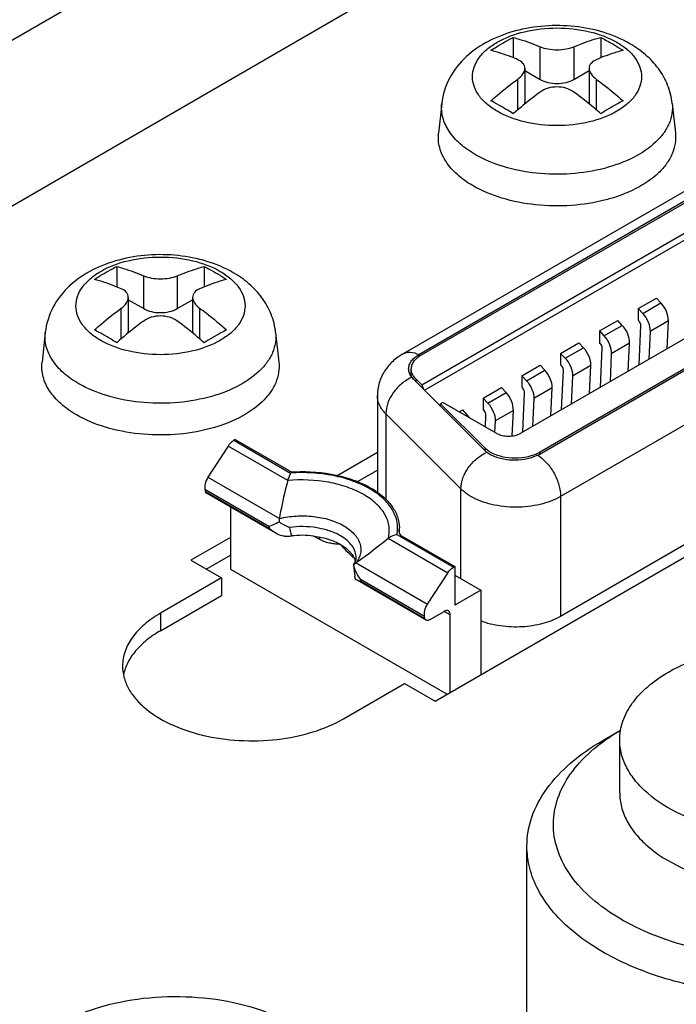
# Model space of a CAD drawing. Header units: millimetres. Extents: x 16 to 3344, y 34 to 2360.
# Tile 93 of 101: x 2902 to 2917, y 2011 to 2034. Entities that reach past the tile are written whole.
import ezdxf

# ---------------------------------------------------------------- set-up
doc = ezdxf.new("R2010")
doc.units = ezdxf.units.MM
doc.header["$LTSCALE"] = 185.02
doc.layers.add('DEFAULT_VBL21', color=7, linetype='CONTINUOUS')
doc.layers.add('TOP_ASM_PBL24', color=7, linetype='CONTINUOUS')

# ---------------------------------------------------------------- blocks, each defined once
blk = doc.blocks.new('TOP_ASM_PBL24', base_point=(2930.257, 1963.92))
at = {"layer": 'TOP_ASM_PBL24', "color": 7}
for p, q in [((2896.602, 2030.186), (2909.662, 2037.726)), ((2872.134, 2012.222), (2909.662, 2033.889)), ((2913.244, 2033.144), (2913.244, 2032.67)), ((2915.271, 2033.144), (2915.271, 2032.67)), ((2913.869, 2032.168), (2913.869, 2032.927)), ((2914.647, 2032.927), (2914.647, 2032.168)), ((2913.512, 2032.428), (2913.512, 2031.644)), ((2913.512, 2032.374), (2913.869, 2032.168)), ((2914.647, 2032.168), (2915.004, 2032.374)), ((2915.004, 2032.428), (2915.004, 2031.644)), ((2913.35, 2031.466), (2913.35, 2032.178)), ((2915.165, 2032.178), (2915.165, 2031.466)), ((2911.587, 2031.614), (2911.513, 2030.925)), ((2916.929, 2031.614), (2917.003, 2030.925)), ((2918.97, 2030.594), (2910.69, 2025.814)), ((2919.336, 2030.575), (2911.054, 2025.793)), ((2911.115, 2025.788), (2919.345, 2030.539)), ((2911.121, 2025.097), (2920.541, 2030.536)), ((2911.185, 2024.971), (2920.631, 2030.424)), ((2922.489, 2029.211), (2913.417, 2023.973)), ((2913.841, 2023.483), (2923.337, 2028.966)), ((2923.256, 2028.959), (2913.851, 2023.53)), ((2923.896, 2028.024), (2914.343, 2022.508)), ((2904.052, 2027.837), (2904.052, 2027.363)), ((2906.079, 2027.837), (2906.079, 2027.363)), ((2904.677, 2026.86), (2904.677, 2027.62)), ((2905.455, 2027.62), (2905.455, 2026.86)), ((2904.319, 2027.12), (2904.319, 2026.336)), ((2905.812, 2027.12), (2905.812, 2026.336)), ((2911.43, 2017.763), (2927.693, 2027.153)), ((2916.139, 2026.86), (2916.563, 2027.105)), ((2916.668, 2026.992), (2916.563, 2027.105)), ((2904.158, 2026.159), (2904.158, 2026.871)), ((2904.319, 2027.067), (2904.677, 2026.86)), ((2905.455, 2026.86), (2905.812, 2027.067)), ((2905.973, 2026.871), (2905.973, 2026.159)), ((2916.244, 2026.747), (2916.668, 2026.992)), ((2916.139, 2026.86), (2916.139, 2026.593)), ((2916.139, 2026.86), (2916.244, 2026.747)), ((2915.241, 2026.342), (2915.665, 2026.587)), ((2915.346, 2026.228), (2915.77, 2026.473)), ((2915.77, 2026.473), (2915.665, 2026.587)), ((2916.16, 2026.571), (2916.139, 2026.593)), ((2916.161, 2025.557), (2916.202, 2026.467)), ((2916.839, 2026.577), (2916.414, 2026.332)), ((2916.809, 2025.931), (2916.839, 2026.577)), ((2902.395, 2026.307), (2902.321, 2025.618)), ((2907.736, 2026.307), (2907.81, 2025.618)), ((2915.241, 2026.342), (2915.241, 2026.075)), ((2915.241, 2026.342), (2915.346, 2026.228)), ((2916.414, 2026.332), (2916.385, 2025.686)), ((2914.343, 2025.823), (2914.767, 2026.068)), ((2914.448, 2025.71), (2914.872, 2025.955)), ((2914.872, 2025.955), (2914.767, 2026.068)), ((2915.262, 2026.052), (2915.241, 2026.075)), ((2915.941, 2026.059), (2915.516, 2025.814)), ((2915.911, 2025.413), (2915.941, 2026.059)), ((2911.054, 2025.793), (2911.054, 2025.747)), ((2914.343, 2025.823), (2914.343, 2025.556)), ((2914.343, 2025.823), (2914.448, 2025.71)), ((2915.263, 2025.039), (2915.304, 2025.949)), ((2915.516, 2025.814), (2915.487, 2025.168)), ((2913.445, 2025.305), (2913.869, 2025.55)), ((2913.974, 2025.436), (2913.869, 2025.55)), ((2914.364, 2025.534), (2914.343, 2025.556)), ((2915.043, 2025.54), (2914.618, 2025.295)), ((2915.013, 2024.894), (2915.043, 2025.54)), ((2910.881, 2025.284), (2910.881, 2025.461)), ((2913.445, 2025.305), (2913.445, 2025.038)), ((2913.445, 2025.305), (2913.55, 2025.191)), ((2913.55, 2025.191), (2913.974, 2025.436)), ((2914.365, 2024.52), (2914.406, 2025.43)), ((2914.618, 2025.295), (2914.589, 2024.649)), ((2910.926, 2025.23), (2912.582, 2023.573)), ((2910.988, 2025.23), (2910.988, 2025.167)), ((2911.121, 2025.097), (2910.988, 2025.23)), ((2911.121, 2025.097), (2911.161, 2024.995)), ((2923.896, 2025.246), (2914.343, 2019.731)), ((2910.094, 2024.848), (2910.094, 2022.607)), ((2912.547, 2024.786), (2912.971, 2025.031)), ((2912.652, 2024.673), (2913.076, 2024.918)), ((2913.076, 2024.918), (2912.971, 2025.031)), ((2913.466, 2025.015), (2913.445, 2025.038)), ((2913.467, 2024.002), (2913.508, 2024.912)), ((2914.144, 2025.022), (2913.72, 2024.777)), ((2914.115, 2024.376), (2914.144, 2025.022)), ((2911.613, 2024.687), (2911.561, 2024.657)), ((2911.561, 2024.594), (2911.561, 2024.657)), ((2912.593, 2023.625), (2911.561, 2024.657)), ((2912.851, 2023.973), (2911.613, 2024.687)), ((2912.547, 2024.786), (2912.547, 2024.519)), ((2912.547, 2024.786), (2912.652, 2024.673)), ((2913.72, 2024.777), (2913.691, 2024.131)), ((2910.291, 2024.423), (2910.291, 2022.445)), ((2912.03, 2022.684), (2910.291, 2024.423)), ((2911.994, 2024.467), (2912.073, 2024.513)), ((2912.178, 2024.399), (2912.073, 2024.513)), ((2912.145, 2024.38), (2912.178, 2024.399)), ((2912.568, 2024.497), (2912.547, 2024.519)), ((2912.598, 2024.119), (2912.61, 2024.393)), ((2913.246, 2024.503), (2912.822, 2024.258)), ((2913.219, 2023.911), (2913.246, 2024.503)), ((2912.822, 2024.258), (2912.81, 2023.996)), ((2906.798, 2023.826), (2906.769, 2023.809)), ((2906.769, 2023.809), (2908.083, 2023.05)), ((2906.798, 2023.826), (2908.032, 2023.114)), ((2906.633, 2023.673), (2906.167, 2022.952)), ((2908.015, 2022.875), (2906.633, 2023.673)), ((2910.094, 2023.524), (2909.175, 2022.993)), ((2912.593, 2023.563), (2912.593, 2023.625)), ((2913.851, 2023.53), (2913.851, 2023.489)), ((2909.636, 2022.852), (2910.094, 2023.116)), ((2906.167, 2022.952), (2907.822, 2021.997)), ((2906.097, 2022.668), (2906.107, 2022.623)), ((2907.579, 2021.812), (2906.097, 2022.668)), ((2906.107, 2022.623), (2907.595, 2021.764)), ((2907.737, 2021.656), (2906.135, 2022.581)), ((2912.03, 2020.601), (2912.03, 2022.684)), ((2914.343, 2022.508), (2914.343, 2019.731)), ((2906.692, 2022.259), (2906.692, 2020.825)), ((2910.546, 2021.628), (2911.86, 2020.87)), ((2910.598, 2021.689), (2910.597, 2021.68)), ((2910.604, 2021.651), (2910.604, 2021.785)), ((2906.692, 2021.56), (2905.773, 2021.029)), ((2908.758, 2021.51), (2908.617, 2021.592)), ((2911.724, 2020.734), (2910.341, 2021.532)), ((2910.656, 2021.599), (2911.889, 2020.886)), ((2905.773, 2021.029), (2906.48, 2020.621)), ((2906.126, 2020.825), (2906.692, 2021.152)), ((2909.602, 2020.969), (2911.258, 2020.013)), ((2906.692, 2020.825), (2911.712, 2017.927)), ((2909.542, 2020.921), (2909.544, 2020.919)), ((2911.258, 2020.013), (2911.724, 2020.734)), ((2911.86, 2020.87), (2911.889, 2020.886)), ((2911.889, 2020.886), (2911.889, 2019.988)), ((2906.48, 2020.621), (2905.066, 2019.805)), ((2906.48, 2020.621), (2906.48, 2020.213)), ((2909.57, 2020.649), (2909.568, 2020.663)), ((2911.226, 2019.641), (2909.624, 2020.566)), ((2911.188, 2019.729), (2909.706, 2020.584)), ((2909.71, 2020.543), (2911.198, 2019.684)), ((2911.889, 2020.682), (2912.49, 2020.335)), ((2912.49, 2020.335), (2911.889, 2019.988)), ((2912.49, 2020.335), (2912.49, 2018.376)), ((2905.066, 2019.396), (2906.48, 2020.213)), ((2905.066, 2019.805), (2905.066, 2019.396)), ((2911.301, 2019.649), (2911.642, 2019.845)), ((2911.783, 2019.764), (2911.642, 2019.845)), ((2911.198, 2019.684), (2911.188, 2019.729)), ((2911.783, 2017.967), (2911.783, 2019.764)), ((2909.308, 2017.355), (2910.723, 2018.172)), ((2910.723, 2018.172), (2911.43, 2017.763)), ((2915.319, 2016.854), (2915.733, 2017.094)), ((2915.711, 2015.641), (2915.711, 2016.865)), ((2913.561, 2007.353), (2913.561, 2014.405))]:
    blk.add_line(p, q, dxfattribs=at)
blk.add_lwpolyline([(2909.542, 2020.921), (2909.551, 2020.842), (2909.561, 2020.733), (2909.568, 2020.663)], dxfattribs=at)
for centre, radius, start, end in [((2911.193, 2025.09), 0.384, 144.3242, 147.1114), ((2911.221, 2025.526), 0.419, 217.6714, 225.0714), ((2913.473, 2024.12), 0.735, 297.4525, 300.0267), ((2909.435, 2021.727), 1.635, 170.4994, 173.2271), ((2931.225, 2029.903), 24.992, 198.8879, 199.0057), ((2937.161, 2028.837), 29.947, 193.6134, 193.9982), ((2909.849, 2021.785), 0.755, 352.6988, 359.9868), ((2907.994, 2022.512), 0.925, 266.7516, 276.7251), ((2908.354, 2019.463), 2.145, 82.96, 96.7198), ((2909.144, 2020.877), 0.461, 15.821, 20.4538), ((2910.313, 2021.093), 0.792, 212.2799, 219.9764), ((2896.539, 2019.242), 13.235, 5.6409, 5.8208)]:
    blk.add_arc(centre, radius, start, end, dxfattribs=at)
for points, knots in [([(2852.046, 2014.226), (2852.914, 2014.442), (2854.624, 2014.912), (2857.144, 2015.7), (2859.601, 2016.547), (2862.776, 2017.741), (2865.86, 2019.044), (2868.865, 2020.423), (2871.071, 2021.478), (2873.253, 2022.548), (2875.421, 2023.623), (2877.575, 2024.708), (2880.416, 2026.166), (2883.914, 2028.019), (2888.018, 2030.316), (2892.005, 2032.689), (2895.246, 2034.726), (2897.789, 2036.378), (2899.672, 2037.624), (2901.539, 2038.878), (2903.39, 2040.136), (2905.213, 2041.406), (2907.567, 2043.114), (2909.82, 2044.884), (2911.924, 2046.745), (2913.391, 2048.162), (2914.752, 2049.609), (2915.584, 2050.617), (2915.968, 2051.131)], [0, 0, 0, 0, 0.035992, 0.071375, 0.106237, 0.140596, 0.207894, 0.240949, 0.273713, 0.306291, 0.338767, 0.371134, 0.403365, 0.467322, 0.530462, 0.592686, 0.654071, 0.684499, 0.714784, 0.744953, 0.775011, 0.804866, 0.8344, 0.892088, 0.92009, 0.947459, 0.97415, 1, 1, 1, 1]), ([(2896.389, 2030.554), (2897.451, 2031.222), (2899.555, 2032.571), (2902.155, 2034.293), (2904.213, 2035.678), (2906.246, 2037.062), (2908.732, 2038.807), (2911.583, 2040.976), (2913.812, 2042.872), (2915.472, 2044.441), (2916.639, 2045.628), (2917.731, 2046.837), (2918.405, 2047.674), (2918.722, 2048.098)], [0, 0, 0, 0, 0.131916, 0.262755, 0.32787, 0.39276, 0.521297, 0.647124, 0.769269, 0.828767, 0.887154, 0.944312, 1, 1, 1, 1]), ([(2915.946, 2032.999), (2915.56, 2033.222), (2914.884, 2033.414), (2913.975, 2033.428), (2913.296, 2033.317), (2912.671, 2033.084), (2912.136, 2032.722), (2911.738, 2032.226), (2911.609, 2031.82), (2911.587, 2031.614)], [0, 0, 0, 0, 0.253777, 0.386662, 0.517724, 0.643637, 0.764217, 0.882167, 1, 1, 1, 1]), ([(2912.872, 2031.432), (2912.786, 2031.481), (2912.63, 2031.589), (2912.444, 2031.785), (2912.326, 2032.001), (2912.285, 2032.232), (2912.326, 2032.462), (2912.444, 2032.679), (2912.63, 2032.875), (2912.974, 2033.111), (2913.526, 2033.311), (2914.258, 2033.39), (2914.989, 2033.311), (2915.447, 2033.145), (2915.644, 2033.032)], [0, 0, 0, 0, 0.060454, 0.114535, 0.163177, 0.208605, 0.254033, 0.302675, 0.356755, 0.417208, 0.555456, 0.708602, 0.86175, 1, 1, 1, 1]), ([(2912.726, 2032.845), (2912.769, 2032.872), (2912.938, 2032.978), (2913.112, 2033.076), (2913.244, 2033.144)], [0, 0, 0, 0, 0.255092, 1, 1, 1, 1]), ([(2915.644, 2033.032), (2915.73, 2032.982), (2915.886, 2032.874), (2916.072, 2032.679), (2916.19, 2032.462), (2916.231, 2032.232), (2916.19, 2032.001), (2916.072, 2031.785), (2915.886, 2031.589), (2915.542, 2031.352), (2914.99, 2031.152), (2914.258, 2031.073), (2913.526, 2031.152), (2913.069, 2031.318), (2912.872, 2031.432)], [0, 0, 0, 0, 0.060454, 0.114535, 0.163177, 0.208605, 0.254033, 0.302675, 0.356755, 0.417208, 0.555456, 0.708602, 0.86175, 1, 1, 1, 1]), ([(2913.244, 2033.144), (2913.296, 2033.13), (2913.508, 2033.069), (2913.715, 2032.992), (2913.869, 2032.927)], [0, 0, 0, 0, 0.243197, 1, 1, 1, 1]), ([(2914.647, 2032.927), (2914.699, 2032.949), (2914.903, 2033.032), (2915.113, 2033.102), (2915.271, 2033.144)], [0, 0, 0, 0, 0.256986, 1, 1, 1, 1]), ([(2915.271, 2033.144), (2915.315, 2033.122), (2915.491, 2033.028), (2915.663, 2032.926), (2915.79, 2032.845)], [0, 0, 0, 0, 0.244929, 1, 1, 1, 1]), ([(2913.35, 2032.627), (2913.298, 2032.65), (2913.094, 2032.733), (2912.884, 2032.802), (2912.726, 2032.845)], [0, 0, 0, 0, 0.256986, 1, 1, 1, 1]), ([(2913.869, 2032.927), (2913.926, 2032.903), (2914.055, 2032.869), (2914.258, 2032.853), (2914.461, 2032.869), (2914.59, 2032.903), (2914.647, 2032.927)], [0, 0, 0, 0, 0.233195, 0.500001, 0.766806, 1, 1, 1, 1]), ([(2915.79, 2032.845), (2915.738, 2032.831), (2915.526, 2032.77), (2915.319, 2032.693), (2915.165, 2032.627)], [0, 0, 0, 0, 0.243197, 1, 1, 1, 1]), ([(2916.929, 2031.614), (2916.913, 2031.76), (2916.841, 2032.047), (2916.622, 2032.431), (2916.318, 2032.755), (2916.074, 2032.925), (2915.946, 2032.999)], [0, 0, 0, 0, 0.248824, 0.49709, 0.746391, 1, 1, 1, 1]), ([(2913.512, 2032.428), (2913.512, 2032.448), (2913.504, 2032.49), (2913.458, 2032.569), (2913.395, 2032.608), (2913.35, 2032.627)], [0, 0, 0, 0, 0.226954, 0.460534, 1, 1, 1, 1]), ([(2915.165, 2032.627), (2915.121, 2032.608), (2915.058, 2032.569), (2915.012, 2032.49), (2915.004, 2032.448), (2915.004, 2032.428)], [0, 0, 0, 0, 0.539465, 0.773045, 1, 1, 1, 1]), ([(2913.35, 2032.178), (2913.396, 2032.212), (2913.472, 2032.282), (2913.512, 2032.383), (2913.512, 2032.428)], [0, 0, 0, 0, 0.557074, 1, 1, 1, 1]), ([(2915.004, 2032.428), (2915.004, 2032.383), (2915.044, 2032.282), (2915.12, 2032.212), (2915.165, 2032.178)], [0, 0, 0, 0, 0.442926, 1, 1, 1, 1]), ([(2912.726, 2031.675), (2912.777, 2031.72), (2912.979, 2031.895), (2913.189, 2032.061), (2913.35, 2032.178)], [0, 0, 0, 0, 0.254659, 1, 1, 1, 1]), ([(2913.869, 2032.168), (2913.924, 2032.136), (2914.053, 2032.089), (2914.258, 2032.067), (2914.463, 2032.089), (2914.592, 2032.136), (2914.647, 2032.168)], [0, 0, 0, 0, 0.237219, 0.500001, 0.762782, 1, 1, 1, 1]), ([(2915.165, 2032.178), (2915.218, 2032.14), (2915.433, 2031.979), (2915.639, 2031.808), (2915.79, 2031.675)], [0, 0, 0, 0, 0.245284, 1, 1, 1, 1]), ([(2914.647, 2031.879), (2914.537, 2031.959), (2914.258, 2032.034), (2913.978, 2031.959), (2913.869, 2031.879)], [0, 0, 0, 0, 0.5, 1, 1, 1, 1]), ([(2913.244, 2031.375), (2913.202, 2031.403), (2913.032, 2031.508), (2912.858, 2031.607), (2912.726, 2031.675)], [0, 0, 0, 0, 0.255092, 1, 1, 1, 1]), ([(2913.869, 2031.879), (2913.816, 2031.84), (2913.602, 2031.68), (2913.396, 2031.509), (2913.244, 2031.375)], [0, 0, 0, 0, 0.245284, 1, 1, 1, 1]), ([(2915.271, 2031.375), (2915.22, 2031.42), (2915.018, 2031.595), (2914.808, 2031.761), (2914.647, 2031.879)], [0, 0, 0, 0, 0.254658, 1, 1, 1, 1]), ([(2915.79, 2031.675), (2915.747, 2031.652), (2915.57, 2031.559), (2915.398, 2031.457), (2915.271, 2031.375)], [0, 0, 0, 0, 0.244929, 1, 1, 1, 1]), ([(2912.366, 2030.426), (2912.24, 2030.499), (2912.012, 2030.658), (2911.748, 2030.95), (2911.594, 2031.276), (2911.576, 2031.506), (2911.587, 2031.614)], [0, 0, 0, 0, 0.291605, 0.550103, 0.78161, 1, 1, 1, 1]), ([(2916.929, 2031.614), (2916.937, 2031.537), (2916.933, 2031.377), (2916.864, 2031.142), (2916.734, 2030.918), (2916.476, 2030.628), (2916.017, 2030.324), (2915.343, 2030.082), (2914.577, 2029.962), (2913.784, 2029.975), (2913.031, 2030.12), (2912.569, 2030.309), (2912.366, 2030.426)], [0, 0, 0, 0, 0.042992, 0.087118, 0.134068, 0.185027, 0.300603, 0.433651, 0.5785, 0.726935, 0.870059, 1, 1, 1, 1]), ([(2912.313, 2029.704), (2912.184, 2029.779), (2911.95, 2029.942), (2911.678, 2030.243), (2911.52, 2030.577), (2911.501, 2030.814), (2911.513, 2030.925)], [0, 0, 0, 0, 0.291605, 0.550103, 0.78161, 1, 1, 1, 1]), ([(2917.003, 2030.925), (2917.011, 2030.846), (2917.007, 2030.682), (2916.936, 2030.44), (2916.803, 2030.21), (2916.538, 2029.911), (2916.066, 2029.6), (2915.373, 2029.35), (2914.586, 2029.227), (2913.771, 2029.241), (2912.997, 2029.39), (2912.523, 2029.584), (2912.313, 2029.704)], [0, 0, 0, 0, 0.042992, 0.087118, 0.134069, 0.185028, 0.300603, 0.433652, 0.5785, 0.726935, 0.870059, 1, 1, 1, 1]), ([(2906.753, 2027.692), (2906.368, 2027.915), (2905.691, 2028.106), (2904.782, 2028.121), (2904.103, 2028.01), (2903.479, 2027.777), (2902.943, 2027.414), (2902.546, 2026.918), (2902.417, 2026.513), (2902.395, 2026.307)], [0, 0, 0, 0, 0.253777, 0.386662, 0.517724, 0.643637, 0.764217, 0.882167, 1, 1, 1, 1]), ([(2903.68, 2026.124), (2903.594, 2026.174), (2903.438, 2026.281), (2903.252, 2026.477), (2903.134, 2026.694), (2903.093, 2026.924), (2903.134, 2027.154), (2903.251, 2027.371), (2903.438, 2027.567), (2903.782, 2027.804), (2904.334, 2028.004), (2905.066, 2028.083), (2905.797, 2028.004), (2906.255, 2027.838), (2906.451, 2027.724)], [0, 0, 0, 0, 0.060454, 0.114535, 0.163177, 0.208605, 0.254033, 0.302675, 0.356755, 0.417208, 0.555456, 0.708602, 0.86175, 1, 1, 1, 1]), ([(2903.534, 2027.538), (2903.577, 2027.565), (2903.746, 2027.671), (2903.92, 2027.769), (2904.052, 2027.837)], [0, 0, 0, 0, 0.255092, 1, 1, 1, 1]), ([(2904.052, 2027.837), (2904.104, 2027.823), (2904.316, 2027.762), (2904.523, 2027.685), (2904.677, 2027.62)], [0, 0, 0, 0, 0.243197, 1, 1, 1, 1]), ([(2905.455, 2027.62), (2905.507, 2027.642), (2905.711, 2027.725), (2905.921, 2027.794), (2906.079, 2027.837)], [0, 0, 0, 0, 0.256986, 1, 1, 1, 1]), ([(2906.079, 2027.837), (2906.123, 2027.815), (2906.299, 2027.721), (2906.471, 2027.619), (2906.598, 2027.538)], [0, 0, 0, 0, 0.244929, 1, 1, 1, 1]), ([(2906.451, 2027.724), (2906.537, 2027.675), (2906.693, 2027.567), (2906.88, 2027.371), (2906.998, 2027.154), (2907.039, 2026.924), (2906.998, 2026.694), (2906.88, 2026.477), (2906.693, 2026.281), (2906.349, 2026.045), (2905.797, 2025.845), (2905.066, 2025.766), (2904.334, 2025.845), (2903.877, 2026.011), (2903.68, 2026.124)], [0, 0, 0, 0, 0.060454, 0.114535, 0.163177, 0.208605, 0.254033, 0.302675, 0.356755, 0.417208, 0.555456, 0.708602, 0.86175, 1, 1, 1, 1]), ([(2904.677, 2027.62), (2904.733, 2027.596), (2904.863, 2027.562), (2905.066, 2027.546), (2905.269, 2027.562), (2905.398, 2027.596), (2905.455, 2027.62)], [0, 0, 0, 0, 0.233195, 0.500001, 0.766806, 1, 1, 1, 1]), ([(2907.736, 2026.307), (2907.721, 2026.452), (2907.648, 2026.739), (2907.43, 2027.124), (2907.126, 2027.448), (2906.882, 2027.618), (2906.753, 2027.692)], [0, 0, 0, 0, 0.248824, 0.49709, 0.746391, 1, 1, 1, 1]), ([(2904.158, 2027.32), (2904.106, 2027.342), (2903.902, 2027.425), (2903.692, 2027.495), (2903.534, 2027.538)], [0, 0, 0, 0, 0.256986, 1, 1, 1, 1]), ([(2906.598, 2027.538), (2906.546, 2027.524), (2906.334, 2027.462), (2906.127, 2027.386), (2905.973, 2027.32)], [0, 0, 0, 0, 0.243197, 1, 1, 1, 1]), ([(2904.319, 2027.12), (2904.319, 2027.141), (2904.312, 2027.183), (2904.265, 2027.262), (2904.203, 2027.301), (2904.158, 2027.32)], [0, 0, 0, 0, 0.226954, 0.460534, 1, 1, 1, 1]), ([(2904.158, 2026.871), (2904.204, 2026.905), (2904.28, 2026.975), (2904.319, 2027.075), (2904.319, 2027.12)], [0, 0, 0, 0, 0.557074, 1, 1, 1, 1]), ([(2905.973, 2027.32), (2905.928, 2027.301), (2905.866, 2027.262), (2905.819, 2027.183), (2905.812, 2027.141), (2905.812, 2027.12)], [0, 0, 0, 0, 0.539465, 0.773045, 1, 1, 1, 1]), ([(2905.812, 2027.12), (2905.812, 2027.075), (2905.851, 2026.975), (2905.927, 2026.905), (2905.973, 2026.871)], [0, 0, 0, 0, 0.442926, 1, 1, 1, 1]), ([(2903.534, 2026.367), (2903.585, 2026.413), (2903.787, 2026.588), (2903.997, 2026.754), (2904.158, 2026.871)], [0, 0, 0, 0, 0.254659, 1, 1, 1, 1]), ([(2905.973, 2026.871), (2906.026, 2026.833), (2906.24, 2026.672), (2906.446, 2026.501), (2906.598, 2026.367)], [0, 0, 0, 0, 0.245284, 1, 1, 1, 1]), ([(2916.839, 2026.577), (2916.842, 2026.649), (2916.805, 2026.803), (2916.723, 2026.934), (2916.668, 2026.992)], [0, 0, 0, 0, 0.476812, 1, 1, 1, 1]), ([(2904.677, 2026.86), (2904.732, 2026.828), (2904.86, 2026.782), (2905.066, 2026.76), (2905.271, 2026.782), (2905.399, 2026.828), (2905.455, 2026.86)], [0, 0, 0, 0, 0.237219, 0.500001, 0.762782, 1, 1, 1, 1]), ([(2905.455, 2026.572), (2905.345, 2026.652), (2905.066, 2026.727), (2904.786, 2026.652), (2904.677, 2026.572)], [0, 0, 0, 0, 0.5, 1, 1, 1, 1]), ([(2916.244, 2026.747), (2916.298, 2026.689), (2916.381, 2026.558), (2916.418, 2026.405), (2916.414, 2026.332)], [0, 0, 0, 0, 0.523188, 1, 1, 1, 1]), ([(2904.677, 2026.572), (2904.624, 2026.533), (2904.41, 2026.373), (2904.203, 2026.202), (2904.052, 2026.068)], [0, 0, 0, 0, 0.245284, 1, 1, 1, 1]), ([(2906.079, 2026.068), (2906.028, 2026.113), (2905.826, 2026.288), (2905.616, 2026.454), (2905.455, 2026.572)], [0, 0, 0, 0, 0.254658, 1, 1, 1, 1]), ([(2915.941, 2026.059), (2915.944, 2026.131), (2915.907, 2026.284), (2915.825, 2026.415), (2915.77, 2026.473)], [0, 0, 0, 0, 0.476812, 1, 1, 1, 1]), ([(2916.202, 2026.467), (2916.203, 2026.476), (2916.199, 2026.514), (2916.18, 2026.549), (2916.16, 2026.571)], [0, 0, 0, 0, 0.227771, 1, 1, 1, 1]), ([(2903.173, 2025.119), (2903.047, 2025.192), (2902.82, 2025.35), (2902.556, 2025.643), (2902.402, 2025.969), (2902.383, 2026.199), (2902.395, 2026.307)], [0, 0, 0, 0, 0.291605, 0.550103, 0.78161, 1, 1, 1, 1]), ([(2907.736, 2026.307), (2907.745, 2026.23), (2907.741, 2026.07), (2907.672, 2025.835), (2907.542, 2025.611), (2907.284, 2025.321), (2906.825, 2025.017), (2906.151, 2024.775), (2905.385, 2024.655), (2904.591, 2024.668), (2903.839, 2024.813), (2903.377, 2025.002), (2903.173, 2025.119)], [0, 0, 0, 0, 0.042992, 0.087118, 0.134068, 0.185027, 0.300603, 0.433651, 0.5785, 0.726935, 0.870059, 1, 1, 1, 1]), ([(2904.052, 2026.068), (2904.009, 2026.096), (2903.84, 2026.201), (2903.666, 2026.299), (2903.534, 2026.367)], [0, 0, 0, 0, 0.255092, 1, 1, 1, 1]), ([(2906.598, 2026.367), (2906.554, 2026.345), (2906.378, 2026.252), (2906.206, 2026.149), (2906.079, 2026.068)], [0, 0, 0, 0, 0.244929, 1, 1, 1, 1]), ([(2915.346, 2026.228), (2915.4, 2026.17), (2915.483, 2026.039), (2915.52, 2025.886), (2915.516, 2025.814)], [0, 0, 0, 0, 0.523188, 1, 1, 1, 1]), ([(2915.043, 2025.54), (2915.046, 2025.613), (2915.009, 2025.766), (2914.927, 2025.897), (2914.872, 2025.955)], [0, 0, 0, 0, 0.476812, 1, 1, 1, 1]), ([(2915.304, 2025.949), (2915.305, 2025.957), (2915.301, 2025.995), (2915.282, 2026.031), (2915.262, 2026.052)], [0, 0, 0, 0, 0.227771, 1, 1, 1, 1]), ([(2910.69, 2025.814), (2910.605, 2025.765), (2910.443, 2025.648), (2910.25, 2025.419), (2910.123, 2025.146), (2910.094, 2024.947), (2910.094, 2024.848)], [0, 0, 0, 0, 0.249907, 0.499087, 0.749134, 1, 1, 1, 1]), ([(2910.69, 2025.814), (2910.715, 2025.828), (2910.77, 2025.849), (2910.897, 2025.857), (2910.994, 2025.825), (2911.055, 2025.794)], [0, 0, 0, 0, 0.221898, 0.457263, 1, 1, 1, 1]), ([(2910.819, 2025.464), (2910.819, 2025.495), (2910.83, 2025.559), (2910.878, 2025.648), (2910.955, 2025.729), (2911.019, 2025.773), (2911.054, 2025.793)], [0, 0, 0, 0, 0.218777, 0.45218, 0.711033, 1, 1, 1, 1]), ([(2910.881, 2025.461), (2910.881, 2025.492), (2910.892, 2025.555), (2910.94, 2025.644), (2911.017, 2025.724), (2911.08, 2025.767), (2911.115, 2025.788)], [0, 0, 0, 0, 0.217771, 0.45095, 0.7102, 1, 1, 1, 1]), ([(2903.121, 2024.397), (2902.991, 2024.472), (2902.758, 2024.635), (2902.486, 2024.936), (2902.328, 2025.27), (2902.309, 2025.507), (2902.321, 2025.618)], [0, 0, 0, 0, 0.291605, 0.550103, 0.78161, 1, 1, 1, 1]), ([(2907.81, 2025.618), (2907.819, 2025.539), (2907.815, 2025.375), (2907.744, 2025.133), (2907.611, 2024.903), (2907.346, 2024.604), (2906.873, 2024.292), (2906.181, 2024.043), (2905.393, 2023.92), (2904.578, 2023.934), (2903.805, 2024.082), (2903.33, 2024.276), (2903.121, 2024.397)], [0, 0, 0, 0, 0.042992, 0.087118, 0.134069, 0.185028, 0.300603, 0.433652, 0.5785, 0.726935, 0.870059, 1, 1, 1, 1]), ([(2914.406, 2025.43), (2914.407, 2025.439), (2914.403, 2025.477), (2914.384, 2025.512), (2914.364, 2025.534)], [0, 0, 0, 0, 0.227771, 1, 1, 1, 1]), ([(2914.448, 2025.71), (2914.502, 2025.652), (2914.585, 2025.521), (2914.622, 2025.368), (2914.618, 2025.295)], [0, 0, 0, 0, 0.523188, 1, 1, 1, 1]), ([(2910.89, 2025.27), (2910.806, 2025.231), (2910.646, 2025.127), (2910.4, 2024.863), (2910.291, 2024.595), (2910.291, 2024.423)], [0, 0, 0, 0, 0.258491, 0.522606, 1, 1, 1, 1]), ([(2910.89, 2025.27), (2910.868, 2025.299), (2910.832, 2025.36), (2910.819, 2025.431), (2910.819, 2025.464)], [0, 0, 0, 0, 0.519924, 1, 1, 1, 1]), ([(2910.988, 2025.23), (2910.956, 2025.262), (2910.902, 2025.333), (2910.881, 2025.42), (2910.881, 2025.461)], [0, 0, 0, 0, 0.527895, 1, 1, 1, 1]), ([(2914.144, 2025.022), (2914.148, 2025.094), (2914.111, 2025.247), (2914.028, 2025.378), (2913.974, 2025.436)], [0, 0, 0, 0, 0.476812, 1, 1, 1, 1]), ([(2913.55, 2025.191), (2913.604, 2025.133), (2913.687, 2025.002), (2913.724, 2024.849), (2913.72, 2024.777)], [0, 0, 0, 0, 0.523188, 1, 1, 1, 1]), ([(2910.291, 2024.423), (2910.232, 2024.483), (2910.133, 2024.612), (2910.094, 2024.773), (2910.094, 2024.848)], [0, 0, 0, 0, 0.527894, 1, 1, 1, 1]), ([(2913.246, 2024.503), (2913.25, 2024.576), (2913.213, 2024.729), (2913.13, 2024.86), (2913.076, 2024.918)], [0, 0, 0, 0, 0.476812, 1, 1, 1, 1]), ([(2913.508, 2024.912), (2913.509, 2024.92), (2913.505, 2024.958), (2913.486, 2024.994), (2913.466, 2025.015)], [0, 0, 0, 0, 0.227771, 1, 1, 1, 1]), ([(2893.869, 1986.825), (2894.813, 1986.984), (2896.678, 1987.347), (2900.324, 1988.206), (2904.732, 1989.485), (2909.843, 1991.251), (2916.339, 1993.804), (2922.567, 1996.648), (2928.534, 1999.726), (2932.815, 2002.107), (2936.941, 2004.576), (2940.902, 2007.131), (2944.684, 2009.774), (2948.262, 2012.507), (2951.604, 2015.334), (2954.173, 2017.8), (2956.034, 2019.844), (2957.3, 2021.393), (2958.244, 2022.725), (2958.913, 2023.811), (2959.216, 2024.361), (2959.356, 2024.638)], [0, 0, 0, 0, 0.037184, 0.073814, 0.145524, 0.215461, 0.283874, 0.416702, 0.481307, 0.544755, 0.607042, 0.668124, 0.727916, 0.786291, 0.843066, 0.897937, 0.924523, 0.950449, 0.975627, 0.98792, 1, 1, 1, 1]), ([(2912.652, 2024.673), (2912.706, 2024.615), (2912.789, 2024.484), (2912.826, 2024.331), (2912.822, 2024.258)], [0, 0, 0, 0, 0.523188, 1, 1, 1, 1]), ([(2912.61, 2024.393), (2912.611, 2024.402), (2912.607, 2024.44), (2912.588, 2024.475), (2912.568, 2024.497)], [0, 0, 0, 0, 0.227771, 1, 1, 1, 1]), ([(2912.851, 2023.973), (2912.891, 2023.95), (2912.984, 2023.916), (2913.134, 2023.9), (2913.283, 2023.916), (2913.376, 2023.95), (2913.417, 2023.973)], [0, 0, 0, 0, 0.237219, 0.500001, 0.762782, 1, 1, 1, 1]), ([(2906.769, 2023.809), (2906.756, 2023.802), (2906.703, 2023.765), (2906.66, 2023.715), (2906.633, 2023.673)], [0, 0, 0, 0, 0.22989, 1, 1, 1, 1]), ([(2912.03, 2022.684), (2912.03, 2022.856), (2912.14, 2023.124), (2912.385, 2023.388), (2912.546, 2023.493), (2912.63, 2023.531)], [0, 0, 0, 0, 0.477426, 0.74155, 1, 1, 1, 1]), ([(2912.72, 2023.53), (2912.708, 2023.537), (2912.663, 2023.565), (2912.621, 2023.598), (2912.593, 2023.625)], [0, 0, 0, 0, 0.263821, 1, 1, 1, 1]), ([(2912.769, 2023.449), (2912.756, 2023.455), (2912.708, 2023.479), (2912.662, 2023.507), (2912.63, 2023.531)], [0, 0, 0, 0, 0.262679, 1, 1, 1, 1]), ([(2913.851, 2023.53), (2913.771, 2023.483), (2913.584, 2023.416), (2913.286, 2023.383), (2912.987, 2023.416), (2912.8, 2023.483), (2912.72, 2023.53)], [0, 0, 0, 0, 0.237218, 0.499999, 0.762781, 1, 1, 1, 1]), ([(2913.812, 2023.467), (2913.736, 2023.428), (2913.566, 2023.37), (2913.295, 2023.339), (2913.021, 2023.361), (2912.847, 2023.413), (2912.769, 2023.449)], [0, 0, 0, 0, 0.237456, 0.497359, 0.758719, 1, 1, 1, 1]), ([(2913.812, 2023.467), (2913.889, 2023.417), (2914.032, 2023.288), (2914.198, 2023.05), (2914.311, 2022.785), (2914.343, 2022.597), (2914.343, 2022.508)], [0, 0, 0, 0, 0.240973, 0.503786, 0.764552, 1, 1, 1, 1]), ([(2908.083, 2023.05), (2908.069, 2023.026), (2908.043, 2022.968), (2908.024, 2022.908), (2908.015, 2022.875)], [0, 0, 0, 0, 0.449534, 1, 1, 1, 1]), ([(2908.032, 2023.114), (2908.042, 2023.107), (2908.091, 2023.085), (2908.147, 2023.078), (2908.188, 2023.08)], [0, 0, 0, 0, 0.228869, 1, 1, 1, 1]), ([(2909.916, 2022.686), (2909.791, 2022.758), (2909.516, 2022.882), (2908.906, 2023.046), (2908.413, 2023.074), (2908.083, 2023.05)], [0, 0, 0, 0, 0.227992, 0.475846, 1, 1, 1, 1]), ([(2908.188, 2023.08), (2908.505, 2023.094), (2908.978, 2023.057), (2909.562, 2022.892), (2909.825, 2022.772), (2909.945, 2022.703)], [0, 0, 0, 0, 0.524614, 0.771891, 1, 1, 1, 1]), ([(2906.167, 2022.952), (2906.137, 2022.907), (2906.096, 2022.815), (2906.086, 2022.712), (2906.097, 2022.668)], [0, 0, 0, 0, 0.542184, 1, 1, 1, 1]), ([(2908.015, 2022.875), (2907.996, 2022.802), (2907.923, 2022.511), (2907.859, 2022.218), (2907.822, 2021.997)], [0, 0, 0, 0, 0.251477, 1, 1, 1, 1]), ([(2909.779, 2022.55), (2909.66, 2022.619), (2909.394, 2022.737), (2908.806, 2022.888), (2908.331, 2022.906), (2908.015, 2022.875)], [0, 0, 0, 0, 0.227992, 0.476462, 1, 1, 1, 1]), ([(2906.107, 2022.623), (2906.108, 2022.618), (2906.113, 2022.602), (2906.125, 2022.587), (2906.135, 2022.581)], [0, 0, 0, 0, 0.278327, 1, 1, 1, 1]), ([(2910.341, 2021.532), (2910.368, 2021.621), (2910.385, 2021.815), (2910.285, 2022.1), (2910.075, 2022.355), (2909.886, 2022.489), (2909.779, 2022.55)], [0, 0, 0, 0, 0.221551, 0.450247, 0.706475, 1, 1, 1, 1]), ([(2910.546, 2021.628), (2910.566, 2021.723), (2910.57, 2021.926), (2910.451, 2022.219), (2910.226, 2022.482), (2910.027, 2022.622), (2909.916, 2022.686)], [0, 0, 0, 0, 0.219863, 0.449748, 0.707106, 1, 1, 1, 1]), ([(2909.945, 2022.703), (2910.043, 2022.646), (2910.223, 2022.523), (2910.437, 2022.298), (2910.572, 2022.049), (2910.604, 2021.87), (2910.604, 2021.785)], [0, 0, 0, 0, 0.289801, 0.549051, 0.782229, 1, 1, 1, 1]), ([(2912.264, 2022.508), (2912.242, 2022.521), (2912.159, 2022.572), (2912.081, 2022.633), (2912.03, 2022.684)], [0, 0, 0, 0, 0.263821, 1, 1, 1, 1]), ([(2914.343, 2022.508), (2914.195, 2022.423), (2913.852, 2022.299), (2913.303, 2022.239), (2912.755, 2022.299), (2912.412, 2022.423), (2912.264, 2022.508)], [0, 0, 0, 0, 0.237218, 0.499999, 0.762781, 1, 1, 1, 1]), ([(2907.63, 2021.832), (2907.643, 2021.838), (2907.704, 2021.865), (2907.764, 2021.896), (2907.811, 2021.92)], [0, 0, 0, 0, 0.211325, 1, 1, 1, 1]), ([(2907.811, 2021.92), (2907.832, 2021.908), (2907.913, 2021.863), (2907.994, 2021.819), (2908.055, 2021.789)], [0, 0, 0, 0, 0.260272, 1, 1, 1, 1]), ([(2907.822, 2021.997), (2907.949, 2022.028), (2908.213, 2022.066), (2908.608, 2022.057), (2908.982, 2021.983), (2909.212, 2021.888), (2909.313, 2021.83)], [0, 0, 0, 0, 0.256581, 0.518575, 0.770827, 1, 1, 1, 1]), ([(2907.579, 2021.812), (2907.583, 2021.814), (2907.6, 2021.82), (2907.617, 2021.827), (2907.63, 2021.832)], [0, 0, 0, 0, 0.227375, 1, 1, 1, 1]), ([(2907.942, 2021.589), (2907.924, 2021.59), (2907.852, 2021.6), (2907.784, 2021.629), (2907.737, 2021.656)], [0, 0, 0, 0, 0.250853, 1, 1, 1, 1]), ([(2909.238, 2021.598), (2909.157, 2021.645), (2908.978, 2021.722), (2908.583, 2021.816), (2908.264, 2021.818), (2908.055, 2021.789)], [0, 0, 0, 0, 0.228208, 0.477808, 1, 1, 1, 1]), ([(2909.313, 2021.83), (2909.401, 2021.779), (2909.553, 2021.667), (2909.681, 2021.472), (2909.715, 2021.31), (2909.706, 2021.149), (2909.651, 2021.035), (2909.602, 2020.969)], [0, 0, 0, 0, 0.291436, 0.538029, 0.651374, 0.763308, 1, 1, 1, 1]), ([(2910.546, 2021.628), (2910.528, 2021.625), (2910.454, 2021.605), (2910.386, 2021.568), (2910.341, 2021.532)], [0, 0, 0, 0, 0.247119, 1, 1, 1, 1]), ([(2910.597, 2021.68), (2910.597, 2021.665), (2910.611, 2021.63), (2910.639, 2021.608), (2910.656, 2021.599)], [0, 0, 0, 0, 0.449249, 1, 1, 1, 1]), ([(2908.617, 2021.592), (2908.637, 2021.589), (2908.717, 2021.578), (2908.796, 2021.562), (2908.854, 2021.548)], [0, 0, 0, 0, 0.253735, 1, 1, 1, 1]), ([(2908.758, 2021.51), (2908.758, 2021.516), (2908.757, 2021.537), (2908.752, 2021.558), (2908.745, 2021.571)], [0, 0, 0, 0, 0.261116, 1, 1, 1, 1]), ([(2909.238, 2021.397), (2909.199, 2021.399), (2909.121, 2021.406), (2909.002, 2021.421), (2908.878, 2021.452), (2908.798, 2021.488), (2908.758, 2021.51)], [0, 0, 0, 0, 0.233662, 0.472765, 0.724611, 1, 1, 1, 1]), ([(2908.854, 2021.548), (2908.889, 2021.539), (2909.021, 2021.501), (2909.15, 2021.447), (2909.238, 2021.397)], [0, 0, 0, 0, 0.263556, 1, 1, 1, 1]), ([(2909.604, 2021.088), (2909.604, 2021.136), (2909.586, 2021.235), (2909.511, 2021.373), (2909.392, 2021.498), (2909.292, 2021.567), (2909.238, 2021.598)], [0, 0, 0, 0, 0.217771, 0.450949, 0.710199, 1, 1, 1, 1]), ([(2909.561, 2021.071), (2909.504, 2021.12), (2909.394, 2021.228), (2909.29, 2021.34), (2909.238, 2021.397)], [0, 0, 0, 0, 0.493966, 1, 1, 1, 1]), ([(2909.238, 2021.397), (2909.256, 2021.386), (2909.327, 2021.342), (2909.393, 2021.291), (2909.436, 2021.248)], [0, 0, 0, 0, 0.263669, 1, 1, 1, 1]), ([(2910.341, 2021.532), (2910.281, 2021.483), (2910.041, 2021.288), (2909.793, 2021.101), (2909.602, 2020.969)], [0, 0, 0, 0, 0.25088, 1, 1, 1, 1]), ([(2909.436, 2021.248), (2909.452, 2021.232), (2909.509, 2021.17), (2909.554, 2021.096), (2909.576, 2021.038)], [0, 0, 0, 0, 0.266808, 1, 1, 1, 1]), ([(2909.542, 2020.921), (2909.553, 2020.936), (2909.585, 2020.987), (2909.604, 2021.047), (2909.604, 2021.088)], [0, 0, 0, 0, 0.308857, 1, 1, 1, 1]), ([(2909.544, 2020.919), (2909.547, 2020.898), (2909.568, 2020.81), (2909.607, 2020.727), (2909.643, 2020.67)], [0, 0, 0, 0, 0.245979, 1, 1, 1, 1]), ([(2911.724, 2020.734), (2911.733, 2020.748), (2911.771, 2020.801), (2911.819, 2020.846), (2911.86, 2020.87)], [0, 0, 0, 0, 0.267486, 1, 1, 1, 1]), ([(2909.624, 2020.566), (2909.611, 2020.574), (2909.584, 2020.597), (2909.573, 2020.631), (2909.57, 2020.649)], [0, 0, 0, 0, 0.46481, 1, 1, 1, 1]), ([(2909.71, 2020.543), (2909.702, 2020.544), (2909.672, 2020.547), (2909.643, 2020.556), (2909.624, 2020.566)], [0, 0, 0, 0, 0.275428, 1, 1, 1, 1]), ([(2905.066, 2019.805), (2904.934, 2019.728), (2904.695, 2019.564), (2904.41, 2019.264), (2904.229, 2018.932), (2904.187, 2018.694), (2904.187, 2018.58)], [0, 0, 0, 0, 0.2898, 0.54905, 0.782229, 1, 1, 1, 1]), ([(2911.188, 2019.729), (2911.178, 2019.773), (2911.187, 2019.876), (2911.229, 2019.968), (2911.258, 2020.013)], [0, 0, 0, 0, 0.457816, 1, 1, 1, 1]), ([(2911.742, 2019.855), (2911.728, 2019.863), (2911.691, 2019.869), (2911.658, 2019.855), (2911.642, 2019.845)], [0, 0, 0, 0, 0.449251, 1, 1, 1, 1]), ([(2911.783, 2019.764), (2911.783, 2019.783), (2911.779, 2019.818), (2911.755, 2019.848), (2911.742, 2019.855)], [0, 0, 0, 0, 0.550751, 1, 1, 1, 1]), ([(2911.226, 2019.641), (2911.223, 2019.643), (2911.209, 2019.654), (2911.201, 2019.671), (2911.198, 2019.684)], [0, 0, 0, 0, 0.233076, 1, 1, 1, 1]), ([(2911.301, 2019.649), (2911.289, 2019.642), (2911.264, 2019.631), (2911.237, 2019.636), (2911.226, 2019.641)], [0, 0, 0, 0, 0.550749, 1, 1, 1, 1]), ([(2914.343, 2019.731), (2914.215, 2019.657), (2913.922, 2019.544), (2913.447, 2019.471), (2912.956, 2019.49), (2912.637, 2019.568), (2912.49, 2019.624)], [0, 0, 0, 0, 0.232177, 0.488917, 0.751562, 1, 1, 1, 1]), ([(2905.066, 2019.396), (2904.953, 2019.331), (2904.745, 2019.192), (2904.486, 2018.944), (2904.3, 2018.672), (2904.228, 2018.474), (2904.208, 2018.376)], [0, 0, 0, 0, 0.28518, 0.544822, 0.781139, 1, 1, 1, 1]), ([(2916.839, 2018.437), (2917.124, 2018.602), (2917.769, 2018.868), (2918.821, 2019.078), (2919.933, 2019.109), (2921.016, 2018.957), (2921.98, 2018.635), (2922.651, 2018.227), (2923.044, 2017.832), (2923.253, 2017.524), (2923.382, 2017.2), (2923.411, 2016.975), (2923.411, 2016.865)], [0, 0, 0, 0, 0.12868, 0.270273, 0.417429, 0.561777, 0.695448, 0.812713, 0.864678, 0.912511, 0.95714, 1, 1, 1, 1]), ([(2904.187, 2018.58), (2904.187, 2018.494), (2904.21, 2018.319), (2904.31, 2018.067), (2904.473, 2017.827), (2904.78, 2017.519), (2905.302, 2017.201), (2906.054, 2016.95), (2906.897, 2016.831), (2907.764, 2016.855), (2908.583, 2017.019), (2909.086, 2017.227), (2909.308, 2017.355)], [0, 0, 0, 0, 0.04286, 0.087489, 0.135322, 0.187287, 0.304552, 0.438223, 0.582571, 0.729727, 0.87132, 1, 1, 1, 1]), ([(2915.711, 2016.865), (2915.711, 2017.012), (2915.766, 2017.318), (2915.997, 2017.744), (2916.364, 2018.129), (2916.67, 2018.34), (2916.839, 2018.437)], [0, 0, 0, 0, 0.217771, 0.45095, 0.7102, 1, 1, 1, 1]), ([(2915.334, 2016.833), (2915.365, 2016.856), (2915.495, 2016.948), (2915.629, 2017.033), (2915.733, 2017.093)], [0, 0, 0, 0, 0.24449, 1, 1, 1, 1]), ([(2913.561, 2014.405), (2913.561, 2014.633), (2913.646, 2015.11), (2914.007, 2015.773), (2914.578, 2016.374), (2915.055, 2016.702), (2915.319, 2016.854)], [0, 0, 0, 0, 0.217771, 0.45095, 0.7102, 1, 1, 1, 1]), ([(2923.37, 2012.707), (2923.12, 2012.562), (2922.573, 2012.305), (2921.684, 2012.028), (2920.721, 2011.85), (2919.718, 2011.779), (2918.71, 2011.817), (2917.731, 2011.962), (2916.815, 2012.209), (2915.995, 2012.551), (2915.297, 2012.976), (2914.745, 2013.472), (2914.361, 2014.026), (2914.164, 2014.622), (2914.171, 2015.234), (2914.382, 2015.827), (2914.779, 2016.377), (2915.135, 2016.687), (2915.334, 2016.833)], [0, 0, 0, 0, 0.066444, 0.137995, 0.213304, 0.290711, 0.368405, 0.444551, 0.517427, 0.585571, 0.647945, 0.704139, 0.754628, 0.801001, 0.845923, 0.892511, 0.943368, 1, 1, 1, 1]), ([(2922.284, 2015.294), (2921.999, 2015.129), (2921.354, 2014.863), (2920.302, 2014.653), (2919.19, 2014.622), (2918.107, 2014.774), (2917.143, 2015.096), (2916.472, 2015.504), (2916.079, 2015.899), (2915.87, 2016.207), (2915.741, 2016.531), (2915.711, 2016.756), (2915.711, 2016.865)], [0, 0, 0, 0, 0.12868, 0.270273, 0.417429, 0.561777, 0.695448, 0.812713, 0.864678, 0.912511, 0.95714, 1, 1, 1, 1]), ([(2898.921, 1976.469), (2899.927, 1976.582), (2901.911, 1976.886), (2904.827, 1977.505), (2907.661, 1978.241), (2911.314, 1979.333), (2915.728, 1980.867), (2920.844, 1982.909), (2925.775, 1985.093), (2930.541, 1987.393), (2935.154, 1989.793), (2939.618, 1992.282), (2943.932, 1994.856), (2948.087, 1997.515), (2952.065, 2000.259), (2955.231, 2002.638), (2957.644, 2004.596), (2959.369, 2006.082), (2961.011, 2007.6), (2962.554, 2009.151), (2963.979, 2010.738), (2965.053, 2012.106), (2965.813, 2013.228), (2966.32, 2014.073), (2966.758, 2014.932), (2966.997, 2015.521), (2967.099, 2015.818)], [0, 0, 0, 0, 0.037682, 0.074648, 0.110951, 0.146661, 0.216582, 0.284837, 0.351696, 0.417327, 0.481831, 0.545257, 0.607609, 0.668842, 0.72886, 0.787501, 0.816237, 0.844521, 0.872282, 0.899453, 0.925948, 0.951638, 0.964135, 0.976373, 0.988329, 1, 1, 1, 1]), ([(2915.711, 2015.641), (2915.711, 2015.531), (2915.741, 2015.306), (2915.87, 2014.982), (2916.079, 2014.674), (2916.472, 2014.279), (2917.143, 2013.871), (2918.107, 2013.549), (2919.19, 2013.397), (2920.302, 2013.428), (2921.354, 2013.638), (2921.999, 2013.904), (2922.284, 2014.069)], [0, 0, 0, 0, 0.04286, 0.087489, 0.135322, 0.187287, 0.304552, 0.438223, 0.582571, 0.729727, 0.87132, 1, 1, 1, 1]), ([(2923.804, 2011.956), (2923.36, 2011.699), (2922.354, 2011.284), (2920.716, 2010.956), (2918.982, 2010.908), (2917.296, 2011.145), (2916.004, 2011.576), (2915.123, 2012.056), (2914.575, 2012.456), (2914.134, 2012.899), (2913.808, 2013.378), (2913.607, 2013.884), (2913.561, 2014.234), (2913.561, 2014.405)], [0, 0, 0, 0, 0.128646, 0.270202, 0.417319, 0.561628, 0.695264, 0.756271, 0.812763, 0.864714, 0.912535, 0.957152, 1, 1, 1, 1]), ([(2902.697, 2010.272), (2902.982, 2010.437), (2903.627, 2010.703), (2904.679, 2010.914), (2905.791, 2010.944), (2906.873, 2010.792), (2907.838, 2010.47), (2908.508, 2010.062), (2908.902, 2009.667), (2909.111, 2009.359), (2909.24, 2009.035), (2909.269, 2008.81), (2909.269, 2008.701)], [0, 0, 0, 0, 0.12868, 0.270273, 0.417429, 0.561777, 0.695448, 0.812713, 0.864678, 0.912511, 0.95714, 1, 1, 1, 1])]:
    blk.add_open_spline(points, degree=3, knots=knots, dxfattribs=at)
for points in [[(2913.505, 2031.596), (2913.509, 2031.612), (2913.512, 2031.628), (2913.512, 2031.644)], [(2915.004, 2031.644), (2915.004, 2031.628), (2915.006, 2031.612), (2915.01, 2031.596)], [(2904.313, 2026.289), (2904.317, 2026.304), (2904.319, 2026.32), (2904.319, 2026.336)], [(2905.812, 2026.336), (2905.812, 2026.32), (2905.814, 2026.304), (2905.818, 2026.289)], [(2912.235, 2024.328), (2912.218, 2024.353), (2912.199, 2024.377), (2912.178, 2024.399)], [(2912.63, 2023.531), (2912.613, 2023.544), (2912.597, 2023.558), (2912.582, 2023.573)], [(2907.737, 2021.656), (2907.686, 2021.686), (2907.638, 2021.722), (2907.595, 2021.764)], [(2909.602, 2020.969), (2909.581, 2020.954), (2909.561, 2020.938), (2909.544, 2020.919)]]:
    blk.add_open_spline(points, degree=3, dxfattribs=at)
blk = doc.blocks.new('DEFAULT_VBL21', base_point=(3028.169, 1858.95))
at = {"layer": 'TOP_ASM_PBL24'}
blk.add_blockref('TOP_ASM_PBL24', (2930.257, 1963.92), dxfattribs=at)

msp = doc.modelspace()

# ---------------------------------------------------------------- block references
at = {"layer": 'DEFAULT_VBL21'}
msp.add_blockref('DEFAULT_VBL21', (3028.169, 1858.95), dxfattribs=at)

doc.saveas('drawing.dxf')
